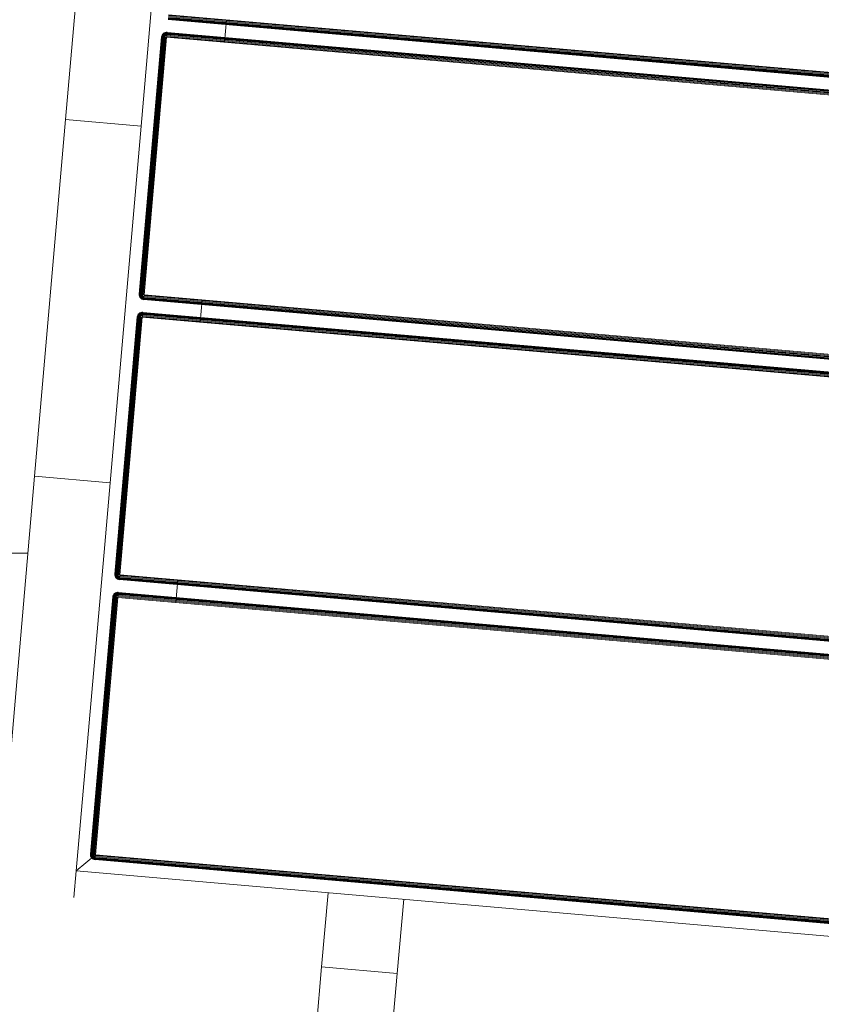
# Model space of a CAD drawing. Header units: millimetres. Extents: x -54833 to 17168, y -29122 to 68726.
# Tile 64 of 122: x -40013 to -39696, y 6422 to 6812. Entities that reach past the tile are written whole.
import ezdxf

# ---------------------------------------------------------------- set-up
doc = ezdxf.new("R2010")
doc.units = ezdxf.units.MM
for name, color, linetype, lineweight, true_color in [('Furniture-2', 7, 'Continuous', 9, 0xaaaaaa), ('Kohvikutool-1', 7, 'Continuous', 9, 0xaaaaaa), ('Surface Pattern-1', 7, 'Continuous', 9, 0x232323)]:
    doc.layers.add(name, color=color, linetype=linetype, lineweight=lineweight, true_color=true_color)

# ---------------------------------------------------------------- blocks, each defined once
blk = doc.blocks.new('MA_Kohvikultool - Kohvikutool_DWG-V82-1_ korruse plaan')
at = {"layer": 'Kohvikutool-1'}
for p, q in [((-10.89, 495), (-175.67, 495)), ((-10.89, 495), (-10.89, 465)), ((-10.89, 495), (130.89, 495)), ((-10.89, 495), (-10.89, 465)), ((130.89, 465), (130.89, 495)), ((130.89, 465), (130.89, 495)), ((295.67, 495), (130.89, 495)), ((-175.67, 465), (-165, 465)), ((-165, 465), (-158, 458)), ((-165, 15), (-165, 465)), ((-158, 458), (-165, 465)), ((-165, 465), (-35.34, 465)), ((-35.34, 465), (-10.89, 465)), ((130.89, 465), (-10.89, 465)), ((130.89, 465), (155.34, 465)), ((155.34, 465), (285, 465)), ((-158.36, 459.97), (-158.74, 459.86)), ((-158.36, 459.97), (-158.74, 459.86)), ((-158.36, 459.93), (-158.72, 459.83)), ((-158, 460), (-158.36, 459.97)), ((-158, 460), (-158.36, 459.97)), ((-158.36, 459.93), (-158.36, 459.97)), ((-158.36, 459.93), (-158, 459.97)), ((-158.34, 459.83), (-158.36, 459.93)), ((-55.75, 460), (-158, 460)), ((-158, 460), (-158, 459.97)), ((-55.75, 460), (-158, 460)), ((-55.75, 459.97), (-158, 459.97)), ((-158, 459.97), (-158, 459.86)), ((-55.39, 459.97), (-55.75, 460)), ((-55.75, 460), (-55.75, 459.97)), ((-55.39, 459.97), (-55.75, 460)), ((-55.75, 459.97), (-55.39, 459.93)), ((-55.75, 459.97), (-55.75, 459.86)), ((-55.39, 459.93), (-55.41, 459.83)), ((-55.01, 459.86), (-55.39, 459.97)), ((-55.39, 459.97), (-55.39, 459.93)), ((-55.01, 459.86), (-55.39, 459.97)), ((-55.03, 459.83), (-55.39, 459.93)), ((-47.11, 459.97), (-47.49, 459.86)), ((-47.11, 459.97), (-47.49, 459.86)), ((-47.11, 459.93), (-47.47, 459.83)), ((-46.75, 460), (-47.11, 459.97)), ((-46.75, 460), (-47.11, 459.97)), ((-47.11, 459.93), (-47.11, 459.97)), ((-47.11, 459.93), (-46.75, 459.97)), ((-47.09, 459.83), (-47.11, 459.93)), ((55.5, 460), (-46.75, 460)), ((-46.75, 460), (-46.75, 459.97)), ((55.5, 460), (-46.75, 460)), ((55.5, 459.97), (-46.75, 459.97)), ((-46.75, 459.97), (-46.75, 459.86)), ((55.86, 459.97), (55.5, 460)), ((55.5, 460), (55.5, 459.97)), ((55.86, 459.97), (55.5, 460)), ((55.86, 459.93), (55.5, 459.97)), ((55.5, 459.97), (55.5, 459.86)), ((55.86, 459.93), (55.84, 459.83)), ((55.86, 459.93), (55.86, 459.97)), ((56.24, 459.86), (55.86, 459.97)), ((56.24, 459.86), (55.86, 459.97)), ((56.22, 459.83), (55.86, 459.93)), ((64.14, 459.97), (63.76, 459.86)), ((64.14, 459.97), (63.76, 459.86)), ((64.14, 459.93), (63.78, 459.83)), ((64.5, 460), (64.14, 459.97)), ((64.5, 460), (64.14, 459.97)), ((64.14, 459.93), (64.14, 459.97)), ((64.14, 459.93), (64.5, 459.97)), ((64.16, 459.83), (64.14, 459.93)), ((166.75, 460), (64.5, 460)), ((64.5, 460), (64.5, 459.97)), ((166.75, 460), (64.5, 460)), ((166.75, 459.97), (64.5, 459.97)), ((64.5, 459.97), (64.5, 459.86)), ((166.75, 460), (166.75, 459.97)), ((167.11, 459.97), (166.75, 460)), ((167.11, 459.97), (166.75, 460)), ((166.75, 459.97), (166.75, 459.86)), ((167.11, 459.93), (166.75, 459.97)), ((167.11, 459.93), (167.09, 459.83)), ((167.11, 459.93), (167.11, 459.97)), ((167.49, 459.86), (167.11, 459.97)), ((167.49, 459.86), (167.11, 459.97)), ((167.47, 459.83), (167.11, 459.93)), ((-159.97, 458.36), (-160, 458)), ((-159.97, 458.36), (-160, 458)), ((-160, 458), (-159.97, 458)), ((-159.86, 458.74), (-159.97, 458.36)), ((-159.86, 458.74), (-159.97, 458.36)), ((-159.93, 458.36), (-159.97, 458)), ((-159.93, 458.36), (-159.97, 458.36)), ((-159.97, 458), (-159.86, 458)), ((-159.97, 458), (-159.97, 22)), ((-159.83, 458.72), (-159.93, 458.36)), ((-159.93, 458.36), (-159.83, 458.34)), ((-159.67, 459.09), (-159.86, 458.74)), ((-159.67, 459.09), (-159.86, 458.74)), ((-159.83, 458.72), (-159.86, 458.74)), ((-159.83, 458.34), (-159.86, 458)), ((-159.86, 458), (-159.67, 458)), ((-159.86, 458), (-159.86, 22)), ((-159.65, 459.08), (-159.83, 458.72)), ((-159.73, 458.68), (-159.83, 458.72)), ((-159.83, 458.34), (-159.73, 458.68)), ((-159.83, 458.34), (-159.65, 458.3)), ((-159.73, 458.68), (-159.56, 459.02)), ((-159.56, 458.62), (-159.73, 458.68)), ((-159.41, 459.41), (-159.67, 459.09)), ((-159.41, 459.41), (-159.67, 459.09)), ((-159.65, 459.08), (-159.67, 459.09)), ((-159.65, 458.3), (-159.67, 458)), ((-159.67, 458), (-159.41, 458)), ((-159.67, 458), (-159.67, 22)), ((-159.39, 459.39), (-159.65, 459.08)), ((-159.56, 459.02), (-159.65, 459.08)), ((-159.65, 458.3), (-159.56, 458.62)), ((-159.65, 458.3), (-159.39, 458.26)), ((-159.56, 459.02), (-159.31, 459.31)), ((-159.4, 458.92), (-159.56, 459.02)), ((-159.56, 458.62), (-159.4, 458.92)), ((-159.31, 458.52), (-159.56, 458.62)), ((-159.09, 459.67), (-159.41, 459.41)), ((-159.09, 459.67), (-159.41, 459.41)), ((-159.39, 459.39), (-159.41, 459.41)), ((-159.39, 458.26), (-159.41, 458)), ((-159.41, 458), (-159.09, 458)), ((-159.41, 458), (-159.41, 22)), ((-159.4, 458.92), (-159.18, 459.18)), ((-159.18, 458.77), (-159.4, 458.92)), ((-159.08, 459.65), (-159.39, 459.39)), ((-159.31, 459.31), (-159.39, 459.39)), ((-159.39, 458.26), (-159.31, 458.52)), ((-159.39, 458.26), (-159.08, 458.2)), ((-159.31, 459.31), (-159.02, 459.56)), ((-159.18, 459.18), (-159.31, 459.31)), ((-159.31, 458.52), (-159.18, 458.77)), ((-159.02, 458.4), (-159.31, 458.52)), ((-159.18, 459.18), (-158.92, 459.4)), ((-159, 459), (-159.18, 459.18)), ((-159.18, 458.77), (-159, 459)), ((-158.92, 458.6), (-159.18, 458.77)), ((-158.74, 459.86), (-159.09, 459.67)), ((-158.74, 459.86), (-159.09, 459.67)), ((-159.08, 459.65), (-159.09, 459.67)), ((-159.08, 458.2), (-159.09, 458)), ((-159.09, 458), (-158.74, 458)), ((-159.09, 458), (-159.09, 22)), ((-158.72, 459.83), (-159.08, 459.65)), ((-159.02, 459.56), (-159.08, 459.65)), ((-159.08, 458.2), (-159.02, 458.4)), ((-159.08, 458.2), (-158.68, 458.27)), ((-158.74, 458), (-159.08, 458.2)), ((-159.02, 459.56), (-158.68, 459.73)), ((-158.92, 459.4), (-159.02, 459.56)), ((-159.02, 458.4), (-158.92, 458.6)), ((-158.68, 458.27), (-159.02, 458.4)), ((-158.62, 458.4), (-159.02, 458.4)), ((-159, 459), (-158.77, 459.18)), ((-158.77, 458.77), (-159, 459)), ((-158.92, 459.4), (-158.62, 459.56)), ((-158.77, 459.18), (-158.92, 459.4)), ((-158.92, 458.6), (-158.77, 458.77)), ((-158.62, 458.4), (-158.92, 458.6)), ((-158.52, 458.52), (-158.92, 458.6)), ((-158.77, 459.18), (-158.52, 459.31)), ((-158.6, 458.92), (-158.77, 459.18)), ((-158.77, 458.77), (-158.6, 458.92)), ((-158.52, 458.52), (-158.77, 458.77)), ((-158.4, 458.62), (-158.77, 458.77)), ((-158.72, 459.83), (-158.74, 459.86)), ((-158.74, 22), (-158.74, 458)), ((-158.73, 458.07), (-158.36, 458)), ((-158.68, 459.73), (-158.72, 459.83)), ((-158.68, 459.73), (-158.34, 459.83)), ((-158.62, 459.56), (-158.68, 459.73)), ((-158.62, 459.56), (-158.3, 459.65)), ((-158.52, 459.31), (-158.62, 459.56)), ((-158.6, 458.92), (-158.4, 459.02)), ((-158.4, 458.62), (-158.6, 458.92)), ((-158.27, 458.68), (-158.6, 458.92)), ((-158.52, 459.31), (-158.26, 459.39)), ((-158.4, 459.02), (-158.52, 459.31)), ((-158.4, 459.02), (-158.2, 459.08)), ((-158.27, 458.68), (-158.4, 459.02)), ((-158.13, 458.72), (-158.4, 459.02)), ((-158.36, 458.03), (-158, 458)), ((-158.36, 458), (-158.36, 22)), ((-158.34, 459.83), (-158, 459.86)), ((-158.3, 459.65), (-158.34, 459.83)), ((-158.3, 459.65), (-158, 459.67)), ((-158.26, 459.39), (-158.3, 459.65)), ((-158.26, 459.39), (-158, 459.41)), ((-158.2, 459.08), (-158.26, 459.39)), ((-158.2, 459.08), (-158, 459.09)), ((-158.13, 458.72), (-158.2, 459.08)), ((-158, 459.09), (-158.13, 458.72)), ((-55.75, 459.86), (-158, 459.86)), ((-158, 459.86), (-158, 459.67)), ((-55.75, 459.67), (-158, 459.67)), ((-158, 459.67), (-158, 459.41)), ((-55.75, 459.41), (-158, 459.41)), ((-158, 459.41), (-158, 459.09)), ((-55.75, 459.09), (-158, 459.09)), ((-158, 459.09), (-158, 458.74)), ((-55.75, 458.74), (-158, 458.74)), ((-158, 458.36), (-158, 458.74)), ((-158, 458.36), (-55.75, 458.36)), ((-158, 458.36), (-158, 458)), ((-158, 458), (-55.75, 458)), ((-158, 22), (-158, 458)), ((-55.75, 459.86), (-55.41, 459.83)), ((-55.75, 459.86), (-55.75, 459.67)), ((-55.75, 459.67), (-55.45, 459.65)), ((-55.75, 459.67), (-55.75, 459.41)), ((-55.75, 459.41), (-55.49, 459.39)), ((-55.75, 459.41), (-55.75, 459.09)), ((-55.75, 459.09), (-55.55, 459.08)), ((-55.75, 459.09), (-55.75, 458.74)), ((-55.75, 458.74), (-55.55, 459.08)), ((-55.75, 458.36), (-55.68, 458.73)), ((-55.72, 458.36), (-55.75, 458)), ((-55.39, 458), (-55.75, 458)), ((-55.75, 458), (-55.75, 22)), ((-55.49, 459.39), (-55.55, 459.08)), ((-55.55, 459.08), (-55.35, 459.02)), ((-55.55, 459.08), (-55.48, 458.68)), ((-55.45, 459.65), (-55.49, 459.39)), ((-55.49, 459.39), (-55.23, 459.31)), ((-55.48, 458.68), (-55.35, 459.02)), ((-55.41, 459.83), (-55.45, 459.65)), ((-55.45, 459.65), (-55.13, 459.56)), ((-55.41, 459.83), (-55.07, 459.73)), ((-55.39, 458), (-55.39, 22)), ((-55.39, 458), (-55.01, 458)), ((-55.35, 459.02), (-55.23, 459.31)), ((-55.35, 459.02), (-55.15, 458.92)), ((-55.35, 458.62), (-55.35, 459.02)), ((-55.35, 458.62), (-55.15, 458.92)), ((-55.23, 459.31), (-55.13, 459.56)), ((-55.23, 459.31), (-54.98, 459.18)), ((-55.23, 458.52), (-55.15, 458.92)), ((-55.23, 458.52), (-54.98, 458.77)), ((-55.15, 458.92), (-54.98, 459.18)), ((-55.15, 458.92), (-54.98, 458.77)), ((-55.13, 459.56), (-55.07, 459.73)), ((-55.13, 459.56), (-54.83, 459.4)), ((-55.13, 458.4), (-54.98, 458.77)), ((-55.13, 458.4), (-54.83, 458.6)), ((-55.07, 459.73), (-55.03, 459.83)), ((-55.07, 459.73), (-54.73, 459.56)), ((-55.07, 458.27), (-54.83, 458.6)), ((-55.07, 458.27), (-54.73, 458.4)), ((-55.01, 459.86), (-55.03, 459.83)), ((-54.67, 459.65), (-55.03, 459.83)), ((-55.03, 458.13), (-54.73, 458.4)), ((-54.67, 458.2), (-55.03, 458.13)), ((-55.02, 458.07), (-54.67, 458.2)), ((-54.66, 459.67), (-55.01, 459.86)), ((-54.66, 459.67), (-55.01, 459.86)), ((-55.01, 458), (-55.01, 22)), ((-54.66, 458), (-55.01, 458)), ((-54.98, 459.18), (-54.83, 459.4)), ((-54.98, 459.18), (-54.75, 459)), ((-54.98, 458.77), (-54.75, 459)), ((-54.98, 458.77), (-54.83, 458.6)), ((-54.83, 459.4), (-54.73, 459.56)), ((-54.83, 459.4), (-54.57, 459.18)), ((-54.83, 458.6), (-54.57, 458.77)), ((-54.83, 458.6), (-54.73, 458.4)), ((-54.75, 459), (-54.57, 459.18)), ((-54.75, 459), (-54.57, 458.77)), ((-54.73, 459.56), (-54.67, 459.65)), ((-54.73, 459.56), (-54.44, 459.31)), ((-54.73, 458.4), (-54.44, 458.52)), ((-54.73, 458.4), (-54.67, 458.2)), ((-54.66, 459.67), (-54.67, 459.65)), ((-54.36, 459.39), (-54.67, 459.65)), ((-54.67, 458.2), (-54.36, 458.26)), ((-54.66, 458), (-54.67, 458.2)), ((-54.34, 459.41), (-54.66, 459.67)), ((-54.34, 459.41), (-54.66, 459.67)), ((-54.66, 458), (-54.66, 22)), ((-54.34, 458), (-54.66, 458)), ((-54.57, 459.18), (-54.44, 459.31)), ((-54.57, 459.18), (-54.35, 458.92)), ((-54.57, 458.77), (-54.35, 458.92)), ((-54.57, 458.77), (-54.44, 458.52)), ((-54.44, 459.31), (-54.36, 459.39)), ((-54.44, 459.31), (-54.19, 459.02)), ((-54.44, 458.52), (-54.19, 458.62)), ((-54.44, 458.52), (-54.36, 458.26)), ((-54.34, 459.41), (-54.36, 459.39)), ((-54.1, 459.08), (-54.36, 459.39)), ((-54.36, 458.26), (-54.1, 458.3)), ((-54.34, 458), (-54.36, 458.26)), ((-54.35, 458.92), (-54.19, 459.02)), ((-54.35, 458.92), (-54.19, 458.62)), ((-54.08, 459.09), (-54.34, 459.41)), ((-54.08, 459.09), (-54.34, 459.41)), ((-54.34, 458), (-54.34, 22)), ((-54.08, 458), (-54.34, 458)), ((-54.19, 459.02), (-54.1, 459.08)), ((-54.19, 459.02), (-54.02, 458.68)), ((-54.19, 458.62), (-54.02, 458.68)), ((-54.19, 458.62), (-54.1, 458.3)), ((-54.08, 459.09), (-54.1, 459.08)), ((-53.92, 458.72), (-54.1, 459.08)), ((-54.1, 458.3), (-53.92, 458.34)), ((-54.08, 458), (-54.1, 458.3)), ((-53.89, 458.74), (-54.08, 459.09)), ((-53.89, 458.74), (-54.08, 459.09)), ((-54.08, 458), (-54.08, 22)), ((-53.89, 458), (-54.08, 458)), ((-54.02, 458.68), (-53.92, 458.72)), ((-54.02, 458.68), (-53.92, 458.34)), ((-53.89, 458.74), (-53.92, 458.72)), ((-53.82, 458.36), (-53.92, 458.72)), ((-53.92, 458.34), (-53.82, 458.36)), ((-53.89, 458), (-53.92, 458.34)), ((-53.78, 458.36), (-53.89, 458.74)), ((-53.78, 458.36), (-53.89, 458.74)), ((-53.89, 458), (-53.89, 22)), ((-53.78, 458), (-53.89, 458)), ((-53.78, 458.36), (-53.82, 458.36)), ((-53.78, 458), (-53.82, 458.36)), ((-53.75, 458), (-53.78, 458.36)), ((-53.75, 458), (-53.78, 458.36)), ((-53.78, 22), (-53.78, 458)), ((-53.75, 458), (-53.78, 458)), ((-48.72, 458.36), (-48.75, 458)), ((-48.72, 458.36), (-48.75, 458)), ((-48.75, 458), (-48.72, 458)), ((-48.61, 458.74), (-48.72, 458.36)), ((-48.61, 458.74), (-48.72, 458.36)), ((-48.68, 458.36), (-48.72, 458)), ((-48.68, 458.36), (-48.72, 458.36)), ((-48.72, 458), (-48.61, 458)), ((-48.72, 22), (-48.72, 458)), ((-48.58, 458.72), (-48.68, 458.36)), ((-48.68, 458.36), (-48.58, 458.34)), ((-48.42, 459.09), (-48.61, 458.74)), ((-48.42, 459.09), (-48.61, 458.74)), ((-48.58, 458.72), (-48.61, 458.74)), ((-48.58, 458.34), (-48.61, 458)), ((-48.61, 458), (-48.42, 458)), ((-48.61, 458), (-48.61, 22)), ((-48.4, 459.08), (-48.58, 458.72)), ((-48.48, 458.68), (-48.58, 458.72)), ((-48.58, 458.34), (-48.48, 458.68)), ((-48.58, 458.34), (-48.4, 458.3)), ((-48.48, 458.68), (-48.31, 459.02)), ((-48.31, 458.62), (-48.48, 458.68)), ((-48.16, 459.41), (-48.42, 459.09)), ((-48.16, 459.41), (-48.42, 459.09)), ((-48.4, 459.08), (-48.42, 459.09)), ((-48.4, 458.3), (-48.42, 458)), ((-48.42, 458), (-48.16, 458)), ((-48.42, 22), (-48.42, 458)), ((-48.14, 459.39), (-48.4, 459.08)), ((-48.31, 459.02), (-48.4, 459.08)), ((-48.4, 458.3), (-48.31, 458.62)), ((-48.4, 458.3), (-48.14, 458.26)), ((-48.31, 459.02), (-48.06, 459.31)), ((-48.15, 458.92), (-48.31, 459.02)), ((-48.31, 458.62), (-48.15, 458.92)), ((-48.06, 458.52), (-48.31, 458.62)), ((-47.84, 459.67), (-48.16, 459.41)), ((-47.84, 459.67), (-48.16, 459.41)), ((-48.14, 459.39), (-48.16, 459.41)), ((-48.14, 458.26), (-48.16, 458)), ((-48.16, 458), (-47.84, 458)), ((-48.16, 22), (-48.16, 458)), ((-48.15, 458.92), (-47.93, 459.18)), ((-47.93, 458.77), (-48.15, 458.92)), ((-47.83, 459.65), (-48.14, 459.39)), ((-48.06, 459.31), (-48.14, 459.39)), ((-48.14, 458.26), (-48.06, 458.52)), ((-48.14, 458.26), (-47.83, 458.2)), ((-48.06, 459.31), (-47.77, 459.56)), ((-47.93, 459.18), (-48.06, 459.31)), ((-48.06, 458.52), (-47.93, 458.77)), ((-47.77, 458.4), (-48.06, 458.52)), ((-47.93, 459.18), (-47.67, 459.4)), ((-47.75, 459), (-47.93, 459.18)), ((-47.93, 458.77), (-47.75, 459)), ((-47.67, 458.6), (-47.93, 458.77)), ((-47.49, 459.86), (-47.84, 459.67)), ((-47.49, 459.86), (-47.84, 459.67)), ((-47.83, 459.65), (-47.84, 459.67)), ((-47.83, 458.2), (-47.84, 458)), ((-47.84, 458), (-47.48, 458.07)), ((-47.84, 458), (-47.48, 458.07)), ((-47.84, 22), (-47.84, 458)), ((-47.47, 459.83), (-47.83, 459.65)), ((-47.77, 459.56), (-47.83, 459.65)), ((-47.83, 458.2), (-47.77, 458.4)), ((-47.83, 458.2), (-47.43, 458.27)), ((-47.83, 458.2), (-47.45, 458.2)), ((-47.77, 459.56), (-47.43, 459.73)), ((-47.67, 459.4), (-47.77, 459.56)), ((-47.77, 458.4), (-47.67, 458.6)), ((-47.43, 458.27), (-47.77, 458.4)), ((-47.37, 458.4), (-47.77, 458.4)), ((-47.75, 459), (-47.52, 459.18)), ((-47.52, 458.77), (-47.75, 459)), ((-47.67, 459.4), (-47.37, 459.56)), ((-47.52, 459.18), (-47.67, 459.4)), ((-47.67, 458.6), (-47.52, 458.77)), ((-47.37, 458.4), (-47.67, 458.6)), ((-47.27, 458.52), (-47.67, 458.6)), ((-47.52, 459.18), (-47.27, 459.31)), ((-47.35, 458.92), (-47.52, 459.18)), ((-47.52, 458.77), (-47.35, 458.92)), ((-47.27, 458.52), (-47.52, 458.77)), ((-47.15, 458.62), (-47.52, 458.77)), ((-47.47, 459.83), (-47.49, 459.86)), ((-47.49, 458), (-47.11, 458.03)), ((-47.49, 22), (-47.49, 458)), ((-47.43, 459.73), (-47.47, 459.83)), ((-47.43, 459.73), (-47.09, 459.83)), ((-47.37, 459.56), (-47.43, 459.73)), ((-47.37, 459.56), (-47.05, 459.65)), ((-47.27, 459.31), (-47.37, 459.56)), ((-47.35, 458.92), (-47.15, 459.02)), ((-47.15, 458.62), (-47.35, 458.92)), ((-47.02, 458.68), (-47.35, 458.92)), ((-47.27, 459.31), (-47.01, 459.39)), ((-47.15, 459.02), (-47.27, 459.31)), ((-47.15, 459.02), (-46.95, 459.08)), ((-47.02, 458.68), (-47.15, 459.02)), ((-46.88, 458.72), (-47.15, 459.02)), ((-47.11, 458.03), (-46.75, 458)), ((-47.11, 22), (-47.11, 458)), ((-47.09, 459.83), (-46.75, 459.86)), ((-47.05, 459.65), (-47.09, 459.83)), ((-47.05, 459.65), (-46.75, 459.67)), ((-47.01, 459.39), (-47.05, 459.65)), ((-47.01, 459.39), (-46.75, 459.41)), ((-46.95, 459.08), (-47.01, 459.39)), ((-46.95, 459.08), (-46.75, 459.09)), ((-46.88, 458.72), (-46.95, 459.08)), ((-46.75, 459.09), (-46.88, 458.72)), ((55.5, 459.86), (-46.75, 459.86)), ((-46.75, 459.86), (-46.75, 459.67)), ((55.5, 459.67), (-46.75, 459.67)), ((-46.75, 459.67), (-46.75, 459.41)), ((55.5, 459.41), (-46.75, 459.41)), ((-46.75, 459.41), (-46.75, 459.09)), ((55.5, 459.09), (-46.75, 459.09)), ((-46.75, 459.09), (-46.75, 458.74)), ((55.5, 458.74), (-46.75, 458.74)), ((-46.75, 458.36), (-46.75, 458.74)), ((-46.75, 458.36), (55.5, 458.36)), ((-46.75, 458.36), (-46.75, 458)), ((-46.75, 458), (55.5, 458)), ((-46.75, 22), (-46.75, 458)), ((55.84, 459.83), (55.5, 459.86)), ((55.5, 459.86), (55.5, 459.67)), ((55.8, 459.65), (55.5, 459.67)), ((55.5, 459.67), (55.5, 459.41)), ((55.76, 459.39), (55.5, 459.41)), ((55.5, 459.41), (55.5, 459.09)), ((55.7, 459.08), (55.5, 459.09)), ((55.5, 459.09), (55.5, 458.74)), ((55.57, 458.73), (55.5, 458.36)), ((55.53, 458.36), (55.5, 458)), ((55.86, 458), (55.5, 458)), ((55.5, 458), (55.5, 22)), ((55.57, 458.73), (55.7, 459.08)), ((55.76, 459.39), (55.7, 459.08)), ((55.7, 459.08), (55.9, 459.02)), ((55.7, 459.08), (55.77, 458.68)), ((55.8, 459.65), (55.76, 459.39)), ((55.76, 459.39), (56.02, 459.31)), ((55.77, 458.68), (55.9, 459.02)), ((55.84, 459.83), (55.8, 459.65)), ((55.8, 459.65), (56.12, 459.56)), ((55.84, 459.83), (56.18, 459.73)), ((55.86, 458), (55.86, 22)), ((55.86, 458), (56.24, 458)), ((55.9, 459.02), (56.02, 459.31)), ((55.9, 459.02), (56.1, 458.92)), ((55.9, 458.62), (55.9, 459.02)), ((55.9, 458.62), (56.1, 458.92)), ((56.02, 459.31), (56.12, 459.56)), ((56.02, 459.31), (56.27, 459.18)), ((56.02, 458.52), (56.1, 458.92)), ((56.02, 458.52), (56.27, 458.77)), ((56.1, 458.92), (56.27, 459.18)), ((56.1, 458.92), (56.27, 458.77)), ((56.12, 459.56), (56.18, 459.73)), ((56.12, 459.56), (56.42, 459.4)), ((56.12, 458.4), (56.27, 458.77)), ((56.12, 458.4), (56.42, 458.6)), ((56.18, 459.73), (56.22, 459.83)), ((56.18, 459.73), (56.52, 459.56)), ((56.18, 458.27), (56.42, 458.6)), ((56.18, 458.27), (56.52, 458.4)), ((56.22, 459.83), (56.24, 459.86)), ((56.58, 459.65), (56.22, 459.83)), ((56.22, 458.13), (56.52, 458.4)), ((56.22, 458.13), (56.58, 458.2)), ((56.59, 458), (56.23, 458.07)), ((56.59, 459.67), (56.24, 459.86)), ((56.59, 459.67), (56.24, 459.86)), ((56.24, 458), (56.24, 22)), ((56.24, 458), (56.59, 458)), ((56.27, 459.18), (56.42, 459.4)), ((56.27, 459.18), (56.5, 459)), ((56.27, 458.77), (56.5, 459)), ((56.27, 458.77), (56.42, 458.6)), ((56.42, 459.4), (56.52, 459.56)), ((56.42, 459.4), (56.68, 459.18)), ((56.42, 458.6), (56.68, 458.77)), ((56.42, 458.6), (56.52, 458.4)), ((56.5, 459), (56.68, 459.18)), ((56.5, 459), (56.68, 458.77)), ((56.52, 459.56), (56.58, 459.65)), ((56.52, 459.56), (56.81, 459.31)), ((56.52, 458.4), (56.81, 458.52)), ((56.52, 458.4), (56.58, 458.2)), ((56.58, 459.65), (56.59, 459.67)), ((56.89, 459.39), (56.58, 459.65)), ((56.58, 458.2), (56.89, 458.26)), ((56.58, 458.2), (56.59, 458)), ((56.91, 459.41), (56.59, 459.67)), ((56.91, 459.41), (56.59, 459.67)), ((56.59, 458), (56.59, 22)), ((56.91, 458), (56.59, 458)), ((56.68, 459.18), (56.81, 459.31)), ((56.68, 459.18), (56.9, 458.92)), ((56.68, 458.77), (56.9, 458.92)), ((56.68, 458.77), (56.81, 458.52)), ((56.81, 459.31), (56.89, 459.39)), ((56.81, 459.31), (57.06, 459.02)), ((56.81, 458.52), (57.06, 458.62)), ((56.81, 458.52), (56.89, 458.26)), ((56.89, 459.39), (56.91, 459.41)), ((57.15, 459.08), (56.89, 459.39)), ((56.89, 458.26), (57.15, 458.3)), ((56.89, 458.26), (56.91, 458)), ((56.9, 458.92), (57.06, 459.02)), ((56.9, 458.92), (57.06, 458.62)), ((57.17, 459.09), (56.91, 459.41)), ((57.17, 459.09), (56.91, 459.41)), ((56.91, 458), (56.91, 22)), ((57.17, 458), (56.91, 458)), ((57.06, 459.02), (57.15, 459.08)), ((57.06, 459.02), (57.23, 458.68)), ((57.06, 458.62), (57.23, 458.68)), ((57.06, 458.62), (57.15, 458.3)), ((57.15, 459.08), (57.17, 459.09)), ((57.33, 458.72), (57.15, 459.08)), ((57.15, 458.3), (57.33, 458.34)), ((57.15, 458.3), (57.17, 458)), ((57.36, 458.74), (57.17, 459.09)), ((57.36, 458.74), (57.17, 459.09)), ((57.36, 458), (57.17, 458)), ((57.17, 458), (57.17, 22)), ((57.23, 458.68), (57.33, 458.72)), ((57.23, 458.68), (57.33, 458.34)), ((57.33, 458.72), (57.36, 458.74)), ((57.43, 458.36), (57.33, 458.72)), ((57.33, 458.34), (57.43, 458.36)), ((57.33, 458.34), (57.36, 458)), ((57.47, 458.36), (57.36, 458.74)), ((57.47, 458.36), (57.36, 458.74)), ((57.47, 458), (57.36, 458)), ((57.36, 458), (57.36, 22)), ((57.43, 458.36), (57.47, 458.36)), ((57.43, 458.36), (57.47, 458)), ((57.5, 458), (57.47, 458.36)), ((57.5, 458), (57.47, 458.36)), ((57.47, 22), (57.47, 458)), ((57.5, 458), (57.47, 458)), ((62.53, 458.36), (62.5, 458)), ((62.53, 458.36), (62.5, 458)), ((62.5, 458), (62.53, 458)), ((62.64, 458.74), (62.53, 458.36)), ((62.64, 458.74), (62.53, 458.36)), ((62.57, 458.36), (62.53, 458)), ((62.57, 458.36), (62.53, 458.36)), ((62.53, 458), (62.64, 458)), ((62.53, 22), (62.53, 458)), ((62.67, 458.72), (62.57, 458.36)), ((62.57, 458.36), (62.67, 458.34)), ((62.83, 459.09), (62.64, 458.74)), ((62.83, 459.09), (62.64, 458.74)), ((62.67, 458.72), (62.64, 458.74)), ((62.67, 458.34), (62.64, 458)), ((62.64, 458), (62.83, 458)), ((62.64, 458), (62.64, 22)), ((62.85, 459.08), (62.67, 458.72)), ((62.77, 458.68), (62.67, 458.72)), ((62.67, 458.34), (62.77, 458.68)), ((62.67, 458.34), (62.85, 458.3)), ((62.77, 458.68), (62.94, 459.02)), ((62.94, 458.62), (62.77, 458.68)), ((63.09, 459.41), (62.83, 459.09)), ((63.09, 459.41), (62.83, 459.09)), ((62.85, 459.08), (62.83, 459.09)), ((62.85, 458.3), (62.83, 458)), ((62.83, 458), (63.09, 458)), ((62.83, 22), (62.83, 458)), ((63.11, 459.39), (62.85, 459.08)), ((62.94, 459.02), (62.85, 459.08)), ((62.85, 458.3), (62.94, 458.62)), ((62.85, 458.3), (63.11, 458.26)), ((62.94, 459.02), (63.19, 459.31)), ((63.1, 458.92), (62.94, 459.02)), ((62.94, 458.62), (63.1, 458.92)), ((63.19, 458.52), (62.94, 458.62)), ((63.41, 459.67), (63.09, 459.41)), ((63.41, 459.67), (63.09, 459.41)), ((63.11, 459.39), (63.09, 459.41)), ((63.11, 458.26), (63.09, 458)), ((63.09, 458), (63.41, 458)), ((63.09, 22), (63.09, 458)), ((63.1, 458.92), (63.32, 459.18)), ((63.32, 458.77), (63.1, 458.92)), ((63.42, 459.65), (63.11, 459.39)), ((63.19, 459.31), (63.11, 459.39)), ((63.11, 458.26), (63.19, 458.52)), ((63.11, 458.26), (63.42, 458.2)), ((63.19, 459.31), (63.48, 459.56)), ((63.32, 459.18), (63.19, 459.31)), ((63.19, 458.52), (63.32, 458.77)), ((63.48, 458.4), (63.19, 458.52)), ((63.32, 459.18), (63.58, 459.4)), ((63.5, 459), (63.32, 459.18)), ((63.32, 458.77), (63.5, 459)), ((63.58, 458.6), (63.32, 458.77)), ((63.76, 459.86), (63.41, 459.67)), ((63.76, 459.86), (63.41, 459.67)), ((63.42, 459.65), (63.41, 459.67)), ((63.42, 458.2), (63.41, 458)), ((63.41, 458), (63.76, 458)), ((63.41, 22), (63.41, 458)), ((63.78, 459.83), (63.42, 459.65)), ((63.48, 459.56), (63.42, 459.65)), ((63.42, 458.2), (63.48, 458.4)), ((63.42, 458.2), (63.82, 458.27)), ((63.77, 458.07), (63.42, 458.2)), ((63.48, 459.56), (63.82, 459.73)), ((63.58, 459.4), (63.48, 459.56)), ((63.48, 458.4), (63.58, 458.6)), ((63.82, 458.27), (63.48, 458.4)), ((63.88, 458.4), (63.48, 458.4)), ((63.5, 459), (63.73, 459.18)), ((63.73, 458.77), (63.5, 459)), ((63.58, 459.4), (63.88, 459.56)), ((63.73, 459.18), (63.58, 459.4)), ((63.58, 458.6), (63.73, 458.77)), ((63.88, 458.4), (63.58, 458.6)), ((63.98, 458.52), (63.58, 458.6)), ((63.73, 459.18), (63.98, 459.31)), ((63.9, 458.92), (63.73, 459.18)), ((63.73, 458.77), (63.9, 458.92)), ((63.98, 458.52), (63.73, 458.77)), ((64.1, 458.62), (63.73, 458.77)), ((63.78, 459.83), (63.76, 459.86)), ((63.76, 22), (63.76, 458)), ((64.14, 458), (63.77, 458.07)), ((63.82, 459.73), (63.78, 459.83)), ((63.82, 459.73), (64.16, 459.83)), ((63.88, 459.56), (63.82, 459.73)), ((63.88, 459.56), (64.2, 459.65)), ((63.98, 459.31), (63.88, 459.56)), ((63.9, 458.92), (64.1, 459.02)), ((64.1, 458.62), (63.9, 458.92)), ((64.23, 458.68), (63.9, 458.92)), ((63.98, 459.31), (64.24, 459.39)), ((64.1, 459.02), (63.98, 459.31)), ((64.1, 459.02), (64.3, 459.08)), ((64.23, 458.68), (64.1, 459.02)), ((64.37, 458.72), (64.1, 459.02)), ((64.14, 458.03), (64.5, 458)), ((64.14, 22), (64.14, 458)), ((64.16, 459.83), (64.5, 459.86)), ((64.2, 459.65), (64.16, 459.83)), ((64.2, 459.65), (64.5, 459.67)), ((64.24, 459.39), (64.2, 459.65)), ((64.24, 459.39), (64.5, 459.41)), ((64.3, 459.08), (64.24, 459.39)), ((64.3, 459.08), (64.5, 459.09)), ((64.37, 458.72), (64.3, 459.08)), ((64.5, 459.09), (64.37, 458.72)), ((166.75, 459.86), (64.5, 459.86)), ((64.5, 459.86), (64.5, 459.67)), ((166.75, 459.67), (64.5, 459.67)), ((64.5, 459.67), (64.5, 459.41)), ((166.75, 459.41), (64.5, 459.41)), ((64.5, 459.41), (64.5, 459.09)), ((166.75, 459.09), (64.5, 459.09)), ((64.5, 459.09), (64.5, 458.74)), ((166.75, 458.74), (64.5, 458.74)), ((64.5, 458.36), (64.5, 458.74)), ((64.5, 458.36), (166.75, 458.36)), ((64.5, 458.36), (64.5, 458)), ((64.5, 458), (166.75, 458)), ((64.5, 22), (64.5, 458)), ((166.75, 459.86), (166.75, 459.67)), ((167.09, 459.83), (166.75, 459.86)), ((167.05, 459.65), (166.75, 459.67)), ((166.75, 459.67), (166.75, 459.41)), ((167.01, 459.39), (166.75, 459.41)), ((166.75, 459.41), (166.75, 459.09)), ((166.95, 459.08), (166.75, 459.09)), ((166.75, 459.09), (166.75, 458.74)), ((166.82, 458.73), (166.75, 458.36)), ((166.78, 458.36), (166.75, 458)), ((167.11, 458), (166.75, 458)), ((166.75, 458), (166.75, 22)), ((166.82, 458.73), (166.95, 459.08)), ((167.01, 459.39), (166.95, 459.08)), ((166.95, 459.08), (167.15, 459.02)), ((166.95, 459.08), (167.02, 458.68)), ((167.05, 459.65), (167.01, 459.39)), ((167.01, 459.39), (167.27, 459.31)), ((167.02, 458.68), (167.15, 459.02)), ((167.09, 459.83), (167.05, 459.65)), ((167.05, 459.65), (167.37, 459.56)), ((167.09, 459.83), (167.43, 459.73)), ((167.11, 458), (167.49, 458)), ((167.11, 458), (167.11, 22)), ((167.15, 459.02), (167.27, 459.31)), ((167.15, 459.02), (167.35, 458.92)), ((167.15, 458.62), (167.15, 459.02)), ((167.15, 458.62), (167.35, 458.92)), ((167.27, 459.31), (167.37, 459.56)), ((167.27, 459.31), (167.52, 459.18)), ((167.27, 458.52), (167.35, 458.92)), ((167.27, 458.52), (167.52, 458.77)), ((167.35, 458.92), (167.52, 459.18)), ((167.35, 458.92), (167.52, 458.77)), ((167.37, 459.56), (167.43, 459.73)), ((167.37, 459.56), (167.67, 459.4)), ((167.37, 458.4), (167.52, 458.77)), ((167.37, 458.4), (167.67, 458.6)), ((167.43, 459.73), (167.47, 459.83)), ((167.43, 459.73), (167.77, 459.56)), ((167.43, 458.27), (167.67, 458.6)), ((167.43, 458.27), (167.77, 458.4)), ((167.47, 459.83), (167.49, 459.86)), ((167.83, 459.65), (167.47, 459.83)), ((167.47, 458.13), (167.77, 458.4)), ((167.47, 458.13), (167.83, 458.2)), ((167.84, 459.67), (167.49, 459.86)), ((167.84, 459.67), (167.49, 459.86)), ((167.49, 458), (167.83, 458.2)), ((167.84, 458), (167.49, 458)), ((167.49, 458), (167.49, 22)), ((167.52, 459.18), (167.67, 459.4)), ((167.52, 459.18), (167.75, 459)), ((167.52, 458.77), (167.75, 459)), ((167.52, 458.77), (167.67, 458.6)), ((167.67, 459.4), (167.77, 459.56)), ((167.67, 459.4), (167.93, 459.18)), ((167.67, 458.6), (167.93, 458.77)), ((167.67, 458.6), (167.77, 458.4)), ((167.75, 459), (167.93, 459.18)), ((167.75, 459), (167.93, 458.77)), ((167.77, 459.56), (167.83, 459.65)), ((167.77, 459.56), (168.06, 459.31)), ((167.77, 458.4), (168.06, 458.52)), ((167.77, 458.4), (167.83, 458.2)), ((167.83, 459.65), (167.84, 459.67)), ((168.14, 459.39), (167.83, 459.65)), ((167.83, 458.2), (168.14, 458.26)), ((167.83, 458.2), (167.84, 458)), ((168.16, 459.41), (167.84, 459.67)), ((168.16, 459.41), (167.84, 459.67)), ((168.16, 458), (167.84, 458)), ((167.84, 458), (167.84, 22)), ((167.93, 459.18), (168.06, 459.31)), ((167.93, 459.18), (168.15, 458.92)), ((167.93, 458.77), (168.15, 458.92)), ((167.93, 458.77), (168.06, 458.52)), ((168.06, 459.31), (168.14, 459.39)), ((168.06, 459.31), (168.31, 459.02)), ((168.06, 458.52), (168.31, 458.62)), ((168.06, 458.52), (168.14, 458.26)), ((168.14, 459.39), (168.16, 459.41)), ((168.4, 459.08), (168.14, 459.39)), ((168.14, 458.26), (168.4, 458.3)), ((168.14, 458.26), (168.16, 458)), ((168.15, 458.92), (168.31, 459.02)), ((168.15, 458.92), (168.31, 458.62)), ((168.42, 459.09), (168.16, 459.41)), ((168.42, 459.09), (168.16, 459.41)), ((168.42, 458), (168.16, 458)), ((168.16, 458), (168.16, 22)), ((168.31, 459.02), (168.4, 459.08)), ((168.31, 459.02), (168.48, 458.68)), ((168.31, 458.62), (168.48, 458.68)), ((168.31, 458.62), (168.4, 458.3)), ((168.4, 459.08), (168.42, 459.09)), ((168.58, 458.72), (168.4, 459.08)), ((168.4, 458.3), (168.58, 458.34)), ((168.4, 458.3), (168.42, 458)), ((168.61, 458.74), (168.42, 459.09)), ((168.61, 458.74), (168.42, 459.09)), ((168.61, 458), (168.42, 458)), ((168.42, 458), (168.42, 22)), ((168.48, 458.68), (168.58, 458.72)), ((168.48, 458.68), (168.58, 458.34)), ((168.58, 458.72), (168.61, 458.74)), ((168.68, 458.36), (168.58, 458.72)), ((168.58, 458.34), (168.68, 458.36)), ((168.58, 458.34), (168.61, 458)), ((168.72, 458.36), (168.61, 458.74)), ((168.72, 458.36), (168.61, 458.74)), ((168.72, 458), (168.61, 458)), ((168.61, 458), (168.61, 22)), ((168.68, 458.36), (168.72, 458.36)), ((168.68, 458.36), (168.72, 458)), ((168.75, 458), (168.72, 458.36)), ((168.75, 458), (168.72, 458.36)), ((168.72, 22), (168.72, 458)), ((168.75, 458), (168.72, 458)), ((173.78, 458), (173.78, 22)), ((173.89, 22), (173.89, 458)), ((174.08, 22), (174.08, 458)), ((174.34, 22), (174.34, 458)), ((174.66, 22), (174.66, 458)), ((175.01, 22), (175.01, 458)), ((175.39, 22), (175.39, 458)), ((175.75, 22), (175.75, 458)), ((-46.75, 435), (-55.75, 435)), ((64.5, 435), (55.5, 435)), ((175.75, 435), (166.75, 435)), ((-194.5, 365), (-218.18, 365)), ((-194.5, 335), (-194.5, 365)), ((-194.5, 365), (-165, 365)), ((-194.5, 335), (-194.5, 365)), ((-218.18, 335), (-194.5, 335)), ((-165, 335), (-194.5, 335))]:
    blk.add_line(p, q, dxfattribs=at)
blk = doc.blocks.new('MA_Kohvikultool - MA_Kohvikultool-V83-1_ korruse plaan')
blk.add_blockref('MA_Kohvikultool - Kohvikutool_DWG-V82-1_ korruse plaan', (111.57, -216.07))

msp = doc.modelspace()

# ---------------------------------------------------------------- hatches: boundary and pattern name
at = {"layer": 'Surface Pattern-1'}
h = msp.add_hatch(dxfattribs=at)
h.set_pattern_fill('FP_30', color=256, style=0, pattern_type=2)
h.set_pattern_definition([(0, (0, 0), (0, 600), []), (90, (0, 0), (-600, 4e-14), [])])
h.paths.add_polyline_path([(-40469.36, 796), (-38928.99, 796), (-40163.39, 3075.81), (-40163.39, 4239.21), (-38798.43, 7692.57), (-40511.02, 9948.51), (-42590, 9948.51), (-42590, 1350.38), (-42335, 1350.38), (-42335, 850.38), (-42590, 850.38), (-42590, 796), (-42211.45, 796)])
h.paths.add_polyline_path([(-39990.07, 5450.01), (-40027.09, 5452.14), (-40078.78, 5461.76), (-40108.95, 5471.26), (-40145.02, 5486.47), (-40169.35, 5499.89), (-40200.45, 5520.67), (-40227.18, 5543.06), (-40251.6, 5567.94), (-40271.29, 5592.17), (-40293.88, 5626.63), (-40306.03, 5650.29), (-40319.46, 5682.7), (-40330.23, 5718.8), (-40337.08, 5755.89), (-40339.39, 5784.68), (-40339.15, 5821.8), (-40335.73, 5852.67), (-40327.97, 5890.4), (-40319.52, 5917.07), (-40306.34, 5949.25), (-40287.62, 5983.64), (-40270.11, 6009.45), (-40249.71, 6034.12), (-40224.59, 6059.29), (-40198.01, 6081.12), (-40163.54, 6103.71), (-40136.27, 6117.57), (-40105.15, 6130.11), (-40072.2, 6139.85), (-40038.25, 6146.31), (-40005.49, 6149.21), (-39968.37, 6148.98), (-39937.5, 6145.56), (-39901.57, 6138.24), (-39871.4, 6128.74), (-39835.33, 6113.53), (-39811, 6100.11), (-39779.89, 6079.33), (-39753.17, 6056.94), (-39730.81, 6034.34), (-39709.06, 6007.83), (-39686.47, 5973.37), (-39674.32, 5949.71), (-39660.88, 5917.3), (-39650.12, 5881.2), (-39643.5, 5845.36), (-39640.92, 5815.32), (-39641.3, 5777.16), (-39644.62, 5747.05), (-39652.38, 5709.62), (-39660.83, 5682.93), (-39674.01, 5650.76), (-39692.73, 5616.36), (-39710.23, 5590.55), (-39730.64, 5565.88), (-39755.75, 5540.71), (-39782.34, 5518.88), (-39816.8, 5496.29), (-39844.08, 5482.43), (-39875.19, 5469.89), (-39908.16, 5460.15), (-39946.21, 5453.06), (-39974.85, 5450.79), (-39982.59, 5450.39)])
h.paths.add_polyline_path([(-39990.08, 5490.01), (-40008.19, 5491.02), (-39997.37, 5490.35)])
h.paths.add_polyline_path([(-39974.24, 5490.82), (-39936.92, 5494.87), (-39905.71, 5501.93), (-39946.21, 5493.59), (-39972.18, 5491.02)])
h.paths.add_polyline_path([(-40036.5, 5493.89), (-40088.1, 5506.53), (-40040.74, 5494.51)])
h.paths.add_polyline_path([(-40095.39, 5508.84), (-40143.41, 5531.23), (-40101.41, 5510.98)])
h.paths.add_polyline_path([(-39857.1, 5520.47), (-39824.1, 5538.55), (-39800.07, 5555.46), (-39831.19, 5534.3), (-39851.97, 5523.21)])
h.paths.add_polyline_path([(-40149.95, 5534.83), (-40191.8, 5565.41), (-40154.14, 5537.34), (-40152.89, 5536.59)])
h.paths.add_polyline_path([(-40219.97, 5592.53), (-40251.93, 5635.1), (-40266.96, 5661.8), (-40242.72, 5620.73), (-40221.09, 5593.77)])
h.paths.add_polyline_path([(-39760.22, 5592.72), (-39736.83, 5621.8), (-39758.81, 5594.44)])
h.paths.add_polyline_path([(-39724.01, 5641.88), (-39706.91, 5674.68), (-39721.41, 5646.77)])
h.paths.add_polyline_path([(-40281.83, 5696.11), (-40294.89, 5746.71), (-40298.58, 5776.28), (-40291.67, 5729.28), (-40281.96, 5696.48)])
h.paths.add_polyline_path([(-39698.39, 5696.54), (-39687.46, 5734.16), (-39682.79, 5762.05), (-39691.36, 5719.66), (-39698.15, 5697.34)])
h.paths.add_polyline_path([(-39680.93, 5784.68), (-39680.92, 5784.77), (-39680.93, 5784.77)])
h.paths.add_polyline_path([(-40299.41, 5785.2), (-40297.28, 5836.91), (-40299.72, 5791.15)])
h.paths.add_polyline_path([(-39683.95, 5845.76), (-39691.5, 5882.02), (-39685.01, 5851.05)])
h.paths.add_polyline_path([(-40296.29, 5846.31), (-40283.64, 5897.93), (-40295.67, 5850.57)])
h.paths.add_polyline_path([(-40281.34, 5905.21), (-40258.94, 5953.23), (-40279.2, 5911.23)])
h.paths.add_polyline_path([(-39710.63, 5933.06), (-39728.73, 5966.07), (-39745.64, 5990.1), (-39724.48, 5958.98), (-39713.38, 5938.2)])
h.paths.add_polyline_path([(-40255.34, 5959.77), (-40224.76, 6001.63), (-40252.84, 5963.97)])
h.paths.add_polyline_path([(-40197.64, 6029.8), (-40155.53, 6061.45), (-40128.38, 6076.79), (-40169.44, 6052.55), (-40194.19, 6032.93)])
h.paths.add_polyline_path([(-39782.9, 6029.96), (-39811.97, 6053.35), (-39786.56, 6032.96)])
h.paths.add_polyline_path([(-39832.06, 6066.16), (-39864.85, 6083.26), (-39836.94, 6068.77)])
h.paths.add_polyline_path([(-40094.06, 6091.66), (-40042.2, 6104.97), (-40013.9, 6108.41), (-40060.89, 6101.49), (-40089.24, 6093.38)])
h.paths.add_polyline_path([(-39886.71, 6091.78), (-39924.39, 6102.74), (-39890.76, 6093.01)])
h.paths.add_polyline_path([(-39945.17, 6106.3), (-39982.84, 6109.66), (-39945.38, 6106.33)])
h.paths.add_polyline_path([(-39564.5, 6184.9), (-40012.64, 6225.79), (-39994.95, 6405.16), (-39989.99, 6405.34), (-39987.55, 6421.07), (-39895.96, 6413.09), (-39893.62, 6466.18), (-39990.98, 6474.65), (-39991.91, 6464.03), (-40021.79, 6466.63), (-39980.92, 6936.19), (-39951.03, 6933.59), (-39950.14, 6922.8), (-39503.65, 6883.93), (-39502.73, 6894.56), (-39472.84, 6891.96), (-39513.71, 6422.4), (-39543.6, 6425), (-39543.88, 6435.74), (-39642.49, 6442.12), (-39644.86, 6391.24), (-39554.26, 6383.26), (-39554.26, 6366.79), (-39548.71, 6366.31), (-39564.26, 6187.62)])
h.paths.add_polyline_path([(-39591.05, 6225.81), (-39589.28, 6255.26), (-39977.03, 6289.02), (-39979.59, 6259.63), (-39591.4, 6225.84)])
h.paths.add_polyline_path([(-39676.79, 6394.02), (-39674.45, 6447.1), (-39861.47, 6463.38), (-39864.03, 6410.31), (-39678.22, 6394.14)])
h.paths.add_polyline_path([(-39562.92, 6549.03), (-39562.48, 6554.08), (-39951.01, 6587.9), (-39951.45, 6582.85), (-39568.14, 6549.48)])
h.paths.add_polyline_path([(-39553.27, 6659.86), (-39552.83, 6664.91), (-39941.36, 6698.73), (-39941.8, 6693.68), (-39568.14, 6661.15)])
h.paths.add_polyline_path([(-39543.62, 6770.69), (-39543.18, 6775.74), (-39931.71, 6809.56), (-39932.15, 6804.51), (-39568.14, 6772.83)])
h.paths.add_polyline_path([(-39265.12, 6830.98), (-40093.57, 7182.64), (-39740.86, 8010.65), (-38914.27, 7657.53), (-39264.88, 6831.55)])
h.paths.add_polyline_path([(-39340.85, 6895.72), (-39182.6, 7268.52), (-39187.78, 7270.72), (-39346.02, 6897.92)])
h.paths.add_polyline_path([(-39433.47, 6935.04), (-39275.22, 7307.84), (-39281.01, 7308.6), (-39438.65, 6937.23)])
h.paths.add_polyline_path([(-39526.1, 6974.35), (-39367.85, 7347.16), (-39373.03, 7349.36), (-39531.27, 6976.55)])
h.paths.add_polyline_path([(-39618.72, 7013.67), (-39460.48, 7386.48), (-39465.65, 7388.67), (-39623.9, 7015.87)])
h.paths.add_polyline_path([(-39711.35, 7052.99), (-39553.1, 7425.79), (-39558.28, 7427.99), (-39716.53, 7055.19)])
h.paths.add_polyline_path([(-42251.66, 7079.83), (-42555.49, 7411.78), (-42421.7, 7532.54), (-42418.31, 7528.87), (-42406.13, 7539.99), (-42341.78, 7472.95), (-42304.1, 7507.72), (-42371.93, 7581.21), (-42382.17, 7571.76), (-42402.51, 7593.8), (-42051.37, 7917.91), (-42031.02, 7895.87), (-42041.25, 7886.42), (-41736.04, 7555.74), (-41725.81, 7565.19), (-41705.46, 7543.15), (-42056.61, 7219.04), (-42076.95, 7241.08), (-42066.72, 7250.53), (-42136.24, 7322.44), (-42171.98, 7286.3), (-42111.82, 7218.42), (-42121.09, 7206.85), (-42119.33, 7201.97), (-42251.13, 7080.32)])
h.paths.add_polyline_path([(-39803.97, 7092.31), (-39645.73, 7465.11), (-39650.91, 7467.31), (-39809.15, 7094.5)])
h.paths.add_polyline_path([(-42243.75, 7127.95), (-42222.08, 7147.96), (-42488.16, 7433.1), (-42508.02, 7414.27), (-42244.28, 7128.52)])
h.paths.add_polyline_path([(-39896.6, 7131.62), (-39738.35, 7504.43), (-39743.53, 7506.62), (-39901.78, 7133.82)])
h.paths.add_polyline_path([(-39989.23, 7170.94), (-39830.98, 7543.74), (-39895.99, 7571.34), (-40054.24, 7198.54), (-39998.33, 7174.8)])
h.paths.add_polyline_path([(-39170.88, 7296.14), (-39012.63, 7668.94), (-39017.81, 7671.14), (-39176.05, 7298.34)])
h.paths.add_polyline_path([(-42193.9, 7310.05), (-42154.89, 7346.06), (-42283.76, 7485.68), (-42321.2, 7447.97), (-42194.05, 7310.21)])
h.paths.add_polyline_path([(-39263.5, 7335.46), (-39105.26, 7708.26), (-39110.43, 7710.46), (-39268.68, 7337.65)])
h.paths.add_polyline_path([(-42005.34, 7348.01), (-42001.62, 7351.44), (-42266.13, 7638.03), (-42269.86, 7634.59), (-42011.85, 7355.06)])
h.paths.add_polyline_path([(-39356.13, 7374.77), (-39197.88, 7747.58), (-39203.06, 7749.78), (-39361.31, 7376.97), (-39356.99, 7375.14)])
h.paths.add_polyline_path([(-39448.75, 7414.09), (-39290.51, 7786.89), (-39295.69, 7789.09), (-39453.93, 7416.29)])
h.paths.add_polyline_path([(-41923.59, 7423.46), (-41919.87, 7426.9), (-42184.38, 7713.48), (-42188.11, 7710.05), (-41935.13, 7435.96)])
h.paths.add_polyline_path([(-39541.38, 7453.41), (-39383.13, 7826.21), (-39388.31, 7828.41), (-39546.56, 7455.61), (-39542.25, 7453.77)])
h.paths.add_polyline_path([(-40186.34, 7476.6), (-40519.62, 7809.89), (-40498.41, 7831.1), (-40490.87, 7823.56), (-40420.15, 7894.27), (-40459.1, 7930.4), (-40523.52, 7866.11), (-40535.12, 7877.71), (-40541.49, 7874.18), (-40668.83, 8001.52), (-40349.3, 8318.39), (-40223.28, 8189.54), (-40226.82, 8186.01), (-40215.22, 8174.28), (-40279.51, 8107.18), (-40243.38, 8071.04), (-40172.67, 8141.75), (-40180.21, 8149.3), (-40159, 8170.51), (-39825.71, 7837.22), (-39846.92, 7816.01), (-39854.47, 7823.56), (-40172.67, 7505.36), (-40165.12, 7497.81), (-40172.67, 7490.27)])
h.paths.add_polyline_path([(-39634.01, 7492.72), (-39475.76, 7865.53), (-39480.94, 7867.73), (-39639.18, 7494.92)])
h.paths.add_polyline_path([(-41841.84, 7498.92), (-41838.12, 7502.36), (-42102.63, 7788.94), (-42106.36, 7785.5), (-41849.29, 7506.99)])
h.paths.add_polyline_path([(-39726.63, 7532.04), (-39568.39, 7904.85), (-39573.56, 7907.04), (-39731.81, 7534.24), (-39727.08, 7532.23)])
h.paths.add_polyline_path([(-39819.26, 7571.36), (-39661.01, 7944.16), (-39726.89, 7969.71), (-39884.27, 7598.95), (-39853.47, 7585.88)])
h.paths.add_polyline_path([(-40230.1, 7605.21), (-39954.32, 7880.98), (-39957.91, 7884.57), (-40233.68, 7608.8)])
h.paths.add_polyline_path([(-40308.76, 7683.88), (-40033.84, 7960.5), (-40036.57, 7963.23), (-40312.34, 7687.46)])
h.paths.add_polyline_path([(-40387.43, 7762.54), (-40111.66, 8038.32), (-40115.24, 8041.9), (-40391.01, 7766.13)])
h.paths.add_polyline_path([(-40398.94, 7915.48), (-40264.59, 8049.83), (-40303.53, 8085.96), (-40435.08, 7951.61), (-40401.21, 7917.74)])
h.paths.add_polyline_path([(-40599.57, 7974.69), (-40323.8, 8250.46), (-40345.06, 8270.92), (-40620.43, 7995.54), (-40602.06, 7977.18)])
h.paths.add_polyline_path([(-42432.23, 7999.18), (-42534.86, 8001.18), (-42532.86, 8899.18), (-41634.86, 8899.18), (-41634.86, 7999.18), (-42429.21, 7999.18)])
h.paths.add_polyline_path([(-42031.73, 8029.18), (-42031.73, 8434.18), (-42037.36, 8434.18), (-42037.36, 8029.18)])
h.paths.add_polyline_path([(-42434.23, 8029.18), (-42434.23, 8434.18), (-42439.86, 8434.18), (-42439.86, 8029.18)])
h.paths.add_polyline_path([(-41836.11, 8029.18), (-41830.48, 8029.18), (-41830.48, 8434.18), (-41836.11, 8434.18), (-41836.11, 8131.86)])
h.paths.add_polyline_path([(-41931.11, 8029.18), (-41931.11, 8434.18), (-41936.73, 8434.18), (-41936.73, 8029.18)])
h.paths.add_polyline_path([(-42137.98, 8029.18), (-42132.36, 8029.18), (-42132.36, 8434.18), (-42137.98, 8434.18), (-42137.98, 8131.86)])
h.paths.add_polyline_path([(-42238.61, 8029.18), (-42232.98, 8029.18), (-42232.98, 8434.18), (-42238.61, 8434.18), (-42238.61, 8131.86)])
h.paths.add_polyline_path([(-42339.23, 8029.18), (-42333.61, 8029.18), (-42333.61, 8434.18), (-42339.23, 8434.18), (-42339.23, 8131.86)])
h.paths.add_polyline_path([(-41735.48, 8029.18), (-41664.86, 8029.18), (-41664.86, 8434.18), (-41735.48, 8434.18)])
h.paths.add_polyline_path([(-41664.86, 8464.18), (-41664.86, 8869.18), (-41735.48, 8869.18), (-41735.48, 8464.18)])
h.paths.add_polyline_path([(-42137.98, 8464.18), (-42132.36, 8464.18), (-42132.36, 8869.18), (-42137.98, 8869.18), (-42137.98, 8788)])
h.paths.add_polyline_path([(-42037.36, 8464.18), (-42031.73, 8464.18), (-42031.73, 8869.18), (-42037.36, 8869.18), (-42037.36, 8648.26)])
h.paths.add_polyline_path([(-42232.98, 8464.18), (-42232.98, 8869.18), (-42238.61, 8869.18), (-42238.61, 8464.18)])
h.paths.add_polyline_path([(-41931.11, 8464.18), (-41931.11, 8869.18), (-41936.73, 8869.18), (-41936.73, 8464.18)])
h.paths.add_polyline_path([(-41830.48, 8464.18), (-41830.48, 8869.18), (-41836.11, 8869.18), (-41836.11, 8464.18)])
h.paths.add_polyline_path([(-42339.23, 8464.18), (-42333.61, 8464.18), (-42333.61, 8869.18), (-42339.23, 8869.18), (-42339.23, 8788)])
h.paths.add_polyline_path([(-42434.23, 8464.18), (-42434.23, 8869.18), (-42439.86, 8869.18), (-42439.86, 8464.18)])
h.paths.add_polyline_path([(-42086.04, 8931.97), (-42410.15, 9283.11), (-42388.1, 9303.46), (-42378.66, 9293.22), (-42306.74, 9362.75), (-42342.88, 9398.49), (-42410.76, 9338.33), (-42422.34, 9347.6), (-42427.21, 9345.84), (-42549.36, 9478.17), (-42217.41, 9782), (-42096.64, 9648.21), (-42100.32, 9644.82), (-42089.19, 9632.64), (-42156.24, 9568.29), (-42121.46, 9530.61), (-42047.98, 9598.44), (-42057.43, 9608.67), (-42035.38, 9629.02), (-41711.28, 9277.87), (-41733.32, 9257.53), (-41742.77, 9267.76), (-42073.44, 8962.55), (-42064, 8952.31), (-42073.44, 8943.59)])
h.paths.add_polyline_path([(-42126.83, 9064.62), (-41840.25, 9329.14), (-41843.68, 9332.86), (-42130.27, 9068.35)])
h.paths.add_polyline_path([(-42202.29, 9146.37), (-41915.7, 9410.89), (-41919.14, 9414.61), (-42205.72, 9150.1)])
h.paths.add_polyline_path([(-42277.74, 9228.12), (-41991.16, 9492.64), (-41994.59, 9496.36), (-42281.18, 9231.85)])
h.paths.add_polyline_path([(-42283.13, 9381.4), (-42143.51, 9510.26), (-42181.22, 9547.7), (-42317.9, 9419.07), (-42291.72, 9390.71)])
h.paths.add_polyline_path([(-42481.23, 9448.58), (-42196.09, 9714.67), (-42214.92, 9734.53), (-42501.23, 9470.26), (-42484.92, 9452.58)])

# ---------------------------------------------------------------- block references
at = {"layer": 'Furniture-2', "rotation": 85.02493901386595}
msp.add_blockref('MA_Kohvikultool - MA_Kohvikultool-V83-1_ korruse plaan', (-39738.35, 6506.29), dxfattribs=at)

doc.saveas('drawing.dxf')
